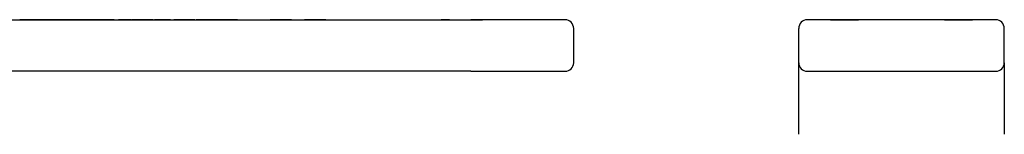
# Model space of a CAD drawing. Header units: millimetres. Extents: x 29 to 3715, y 55 to 392.
# Tile 12 of 17: x 345 to 460, y 272 to 285. Entities that reach past the tile are written whole.
import ezdxf

# ---------------------------------------------------------------- set-up
doc = ezdxf.new("R2010")
doc.units = ezdxf.units.MM
doc.layers.add('DETAIL', color=2, linetype='Continuous')

msp = doc.modelspace()

# ---------------------------------------------------------------- linework, layer by layer
at = {"layer": 'DETAIL'}
for p, q in [((319.37, 285.32), (397.88, 285.32)), ((345.26, 285.33), (345.23, 285.33)), ((345.23, 285.33), (345.23, 285.32)), ((345.47, 285.33), (345.26, 285.33)), ((345.26, 285.33), (345.26, 285.32)), ((345.62, 285.33), (345.47, 285.33)), ((345.47, 285.33), (345.47, 285.32)), ((345.78, 285.33), (345.62, 285.33)), ((345.62, 285.33), (345.62, 285.32)), ((346.25, 285.33), (345.78, 285.33)), ((345.78, 285.33), (345.78, 285.32)), ((346.68, 285.33), (346.25, 285.33)), ((346.25, 285.33), (346.25, 285.32)), ((347.3, 285.33), (346.68, 285.33)), ((346.68, 285.33), (346.68, 285.32)), ((347.43, 285.33), (347.3, 285.33)), ((347.3, 285.33), (347.3, 285.32)), ((347.93, 285.33), (347.43, 285.33)), ((347.43, 285.33), (347.43, 285.32)), ((348.43, 285.33), (347.93, 285.33)), ((347.93, 285.33), (347.93, 285.32)), ((348.49, 285.33), (348.43, 285.33)), ((348.43, 285.33), (348.43, 285.32)), ((348.7, 285.33), (348.49, 285.33)), ((348.49, 285.33), (348.49, 285.32)), ((348.85, 285.33), (348.7, 285.33)), ((348.7, 285.33), (348.7, 285.32)), ((349.41, 285.33), (348.85, 285.33)), ((348.85, 285.33), (348.85, 285.32)), ((349.56, 285.33), (349.41, 285.33)), ((349.41, 285.33), (349.41, 285.32)), ((349.77, 285.33), (349.56, 285.33)), ((349.56, 285.33), (349.56, 285.32)), ((349.93, 285.33), (349.77, 285.33)), ((349.77, 285.33), (349.77, 285.32)), ((350.12, 285.33), (349.93, 285.33)), ((349.93, 285.33), (349.93, 285.32)), ((350.32, 285.33), (350.12, 285.33)), ((350.12, 285.33), (350.12, 285.32)), ((350.41, 285.33), (350.32, 285.33)), ((350.69, 285.33), (350.41, 285.33)), ((350.41, 285.33), (350.41, 285.32)), ((350.86, 285.33), (350.69, 285.33)), ((351.08, 285.33), (350.86, 285.33)), ((350.86, 285.33), (350.86, 285.32)), ((351.76, 285.33), (351.08, 285.33)), ((351.08, 285.33), (351.08, 285.32)), ((351.76, 285.33), (351.76, 285.32)), ((352.08, 285.33), (351.76, 285.33)), ((352.2, 285.33), (352.08, 285.33)), ((352.08, 285.33), (352.08, 285.32)), ((352.31, 285.33), (352.2, 285.33)), ((352.2, 285.33), (352.2, 285.32)), ((352.4, 285.33), (352.31, 285.33)), ((352.31, 285.33), (352.31, 285.32)), ((352.41, 285.33), (352.4, 285.33)), ((352.4, 285.33), (352.4, 285.32)), ((352.6, 285.33), (352.41, 285.33)), ((352.41, 285.33), (352.41, 285.32)), ((353.25, 285.33), (352.6, 285.33)), ((352.6, 285.33), (352.6, 285.32)), ((353.45, 285.33), (353.25, 285.33)), ((353.25, 285.33), (353.25, 285.32)), ((353.49, 285.33), (353.45, 285.33)), ((353.45, 285.33), (353.45, 285.32)), ((353.69, 285.33), (353.49, 285.33)), ((353.49, 285.33), (353.49, 285.32)), ((353.7, 285.33), (353.69, 285.33)), ((353.69, 285.33), (353.69, 285.32)), ((354.32, 285.33), (353.7, 285.33)), ((353.7, 285.33), (353.7, 285.32)), ((354.95, 285.33), (354.32, 285.33)), ((354.32, 285.33), (354.32, 285.32)), ((355.01, 285.33), (354.95, 285.33)), ((354.95, 285.33), (354.95, 285.32)), ((355.01, 285.33), (355.01, 285.32)), ((355.12, 285.33), (355.01, 285.33)), ((355.22, 285.33), (355.12, 285.33)), ((355.12, 285.33), (355.12, 285.32)), ((355.41, 285.33), (355.22, 285.33)), ((355.22, 285.33), (355.22, 285.32)), ((356.05, 285.33), (355.41, 285.33)), ((355.41, 285.33), (355.41, 285.32)), ((356.26, 285.33), (356.05, 285.33)), ((356.05, 285.33), (356.05, 285.32)), ((356.26, 285.33), (356.26, 285.32)), ((357.03, 285.33), (356.75, 285.33)), ((356.75, 285.33), (356.75, 285.32)), ((357.71, 285.33), (357.03, 285.33)), ((357.03, 285.33), (357.03, 285.32)), ((358.26, 285.33), (357.71, 285.33)), ((357.71, 285.33), (357.71, 285.32)), ((358.26, 285.33), (358.26, 285.32)), ((358.56, 285.33), (358.36, 285.33)), ((358.36, 285.33), (358.36, 285.32)), ((358.71, 285.33), (358.56, 285.33)), ((358.56, 285.33), (358.56, 285.32)), ((359.28, 285.33), (358.71, 285.33)), ((358.71, 285.33), (358.71, 285.32)), ((359.43, 285.33), (359.28, 285.33)), ((359.28, 285.33), (359.28, 285.32)), ((359.63, 285.33), (359.43, 285.33)), ((359.43, 285.33), (359.43, 285.32)), ((359.67, 285.33), (359.63, 285.33)), ((359.63, 285.33), (359.63, 285.32)), ((359.74, 285.33), (359.67, 285.33)), ((359.67, 285.33), (359.67, 285.32)), ((360.3, 285.33), (359.74, 285.33)), ((359.74, 285.33), (359.74, 285.32)), ((360.79, 285.33), (360.3, 285.33)), ((360.3, 285.33), (360.3, 285.32)), ((360.79, 285.33), (360.79, 285.32)), ((360.95, 285.33), (360.94, 285.33)), ((360.94, 285.33), (360.94, 285.32)), ((360.95, 285.33), (360.95, 285.32)), ((361.06, 285.33), (360.95, 285.33)), ((361.39, 285.33), (361.06, 285.33)), ((361.06, 285.33), (361.06, 285.32)), ((361.88, 285.33), (361.39, 285.33)), ((361.39, 285.33), (361.39, 285.32)), ((362.83, 285.33), (361.88, 285.33)), ((361.88, 285.33), (361.88, 285.32)), ((362.83, 285.33), (362.83, 285.32)), ((364.44, 285.33), (363.19, 285.33)), ((363.19, 285.33), (363.19, 285.32)), ((365.53, 285.33), (364.44, 285.33)), ((364.44, 285.33), (364.44, 285.32)), ((365.66, 285.33), (365.53, 285.33)), ((365.53, 285.33), (365.53, 285.32)), ((365.66, 285.33), (365.66, 285.32)), ((366.03, 285.33), (365.82, 285.33)), ((365.82, 285.33), (365.82, 285.32)), ((366.75, 285.33), (366.03, 285.33)), ((366.03, 285.33), (366.03, 285.32)), ((366.98, 285.33), (366.75, 285.33)), ((366.75, 285.33), (366.75, 285.32)), ((367.25, 285.33), (366.98, 285.33)), ((366.98, 285.33), (366.98, 285.32)), ((367.71, 285.33), (367.25, 285.33)), ((367.25, 285.33), (367.25, 285.32)), ((368.21, 285.33), (367.71, 285.33)), ((367.71, 285.33), (367.71, 285.32)), ((368.4, 285.33), (368.21, 285.33)), ((368.21, 285.33), (368.21, 285.32)), ((368.87, 285.33), (368.4, 285.33)), ((368.4, 285.33), (368.4, 285.32)), ((369.36, 285.33), (368.87, 285.33)), ((368.87, 285.33), (368.87, 285.32)), ((369.69, 285.33), (369.36, 285.33)), ((369.36, 285.33), (369.36, 285.32)), ((370.03, 285.33), (369.69, 285.33)), ((369.69, 285.33), (369.69, 285.32)), ((370.03, 285.33), (370.03, 285.32)), ((370.23, 285.33), (370.03, 285.33)), ((370.62, 285.33), (370.23, 285.33)), ((370.23, 285.33), (370.23, 285.32)), ((370.62, 285.33), (370.62, 285.32)), ((376.95, 285.33), (374.45, 285.33)), ((374.45, 285.32), (374.45, 285.33)), ((376.95, 285.32), (376.95, 285.33)), ((380.95, 285.33), (378.45, 285.33)), ((378.45, 285.32), (378.45, 285.33)), ((380.95, 285.32), (380.95, 285.33)), ((394.86, 285.33), (394.4, 285.33)), ((394.4, 285.33), (394.4, 285.32)), ((394.86, 285.33), (394.86, 285.32)), ((395.34, 285.33), (394.86, 285.33)), ((395.38, 285.33), (395.34, 285.33)), ((395.34, 285.33), (395.34, 285.32)), ((395.38, 285.33), (395.38, 285.32)), ((396.91, 285.32), (396.91, 285.33)), ((396.91, 285.33), (396.91, 285.33)), ((396.91, 285.32), (396.91, 285.33)), ((396.91, 285.33), (399.24, 285.33)), ((408.88, 285.32), (397.88, 285.32)), ((399.24, 285.32), (399.24, 285.33)), ((399.78, 285.33), (399.24, 285.33)), ((399.78, 285.32), (399.78, 285.33)), ((459.15, 285.32), (437.15, 285.32)), ((439.85, 285.32), (439.85, 285.33)), ((439.85, 285.33), (442.93, 285.33)), ((442.93, 285.32), (442.93, 285.33)), ((442.93, 285.33), (443.11, 285.33)), ((443.11, 285.32), (443.11, 285.33)), ((453.18, 285.33), (443.11, 285.33)), ((453.18, 285.32), (453.18, 285.33)), ((453.18, 285.33), (453.37, 285.33)), ((453.37, 285.32), (453.37, 285.33)), ((453.37, 285.33), (456.44, 285.33)), ((456.44, 285.32), (456.44, 285.33)), ((409.88, 280.32), (409.88, 284.32)), ((436.15, 280.32), (436.15, 284.32)), ((460.15, 280.32), (460.15, 284.32)), ((397.88, 279.32), (319.37, 279.32)), ((397.88, 279.32), (408.88, 279.32)), ((436.15, 278.68), (436.15, 280.32)), ((437.15, 279.32), (459.15, 279.32)), ((460.15, 280.32), (460.15, 278.68)), ((436.15, 271.98), (436.15, 278.68)), ((460.15, 278.68), (460.15, 271.98))]:
    msp.add_line(p, q, dxfattribs=at)
for centre, start, end in [((408.88, 284.32), 0, 90), ((437.15, 284.32), 90, 180), ((459.15, 284.32), 0, 90), ((408.88, 280.32), 270, 0), ((437.15, 280.32), 180, 270), ((459.15, 280.32), 270, 0)]:
    msp.add_arc(centre, 1, start, end, dxfattribs=at)

doc.saveas('drawing.dxf')
